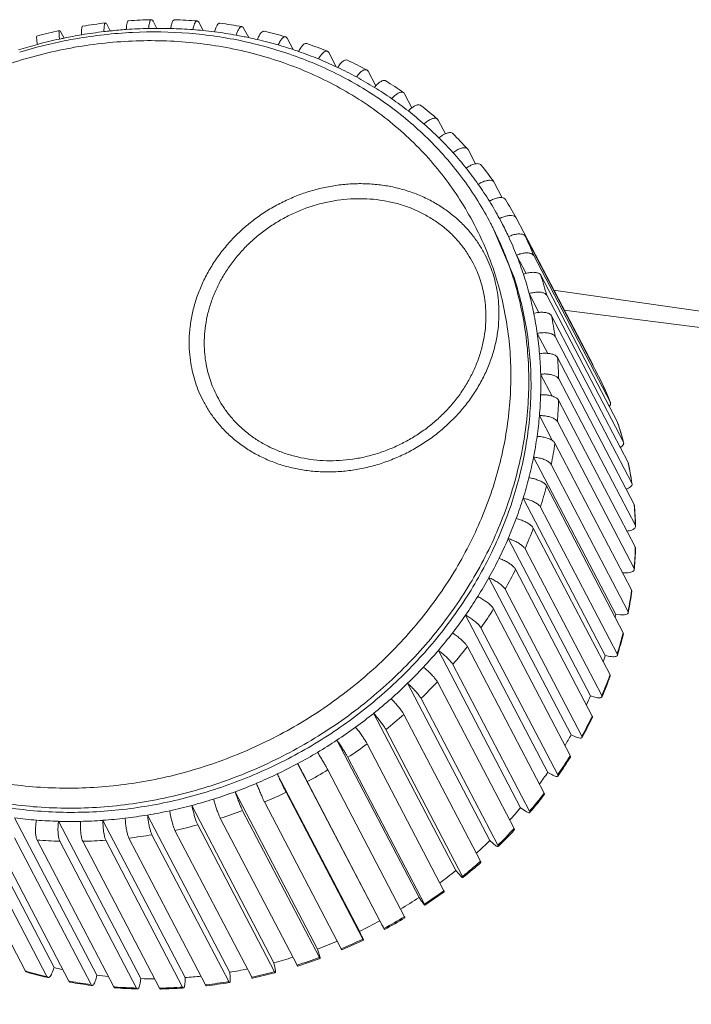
# Model space of a CAD drawing. Header units: millimetres. Extents: x -473 to 23648, y -382 to 1866.
# Tile 144 of 256: x 5761 to 5774, y 695 to 715. Entities that reach past the tile are written whole.
import ezdxf

# ---------------------------------------------------------------- set-up
doc = ezdxf.new("R2010")
doc.units = ezdxf.units.MM
doc.header["$LTSCALE"] = 80
doc.layers.get('0').update_dxf_attribs({"linetype": 'CONTINUOUS'})

msp = doc.modelspace()

# ---------------------------------------------------------------- linework, layer by layer
at = {"linetype": 'Continuous', "lineweight": 0}
for p, q in [((5763.632, 714.522), (5763.708, 714.377)), ((5764.543, 714.497), (5764.629, 714.332)), ((5761.796, 714.304), (5761.86, 714.183)), ((5762.713, 714.457), (5762.781, 714.326)), ((5765.437, 714.383), (5765.537, 714.192)), ((5766.303, 714.181), (5766.422, 713.953)), ((5767.132, 713.893), (5767.106, 713.919)), ((5767.132, 713.893), (5767.279, 713.613)), ((5767.916, 713.522), (5767.893, 713.547)), ((5767.916, 713.522), (5768.069, 713.229)), ((5768.644, 713.073), (5768.626, 713.095)), ((5768.644, 713.073), (5768.79, 712.795)), ((5769.31, 712.55), (5769.296, 712.568)), ((5769.31, 712.55), (5769.455, 712.274)), ((5769.907, 711.959), (5769.897, 711.973)), ((5769.907, 711.959), (5770.056, 711.674)), ((5770.427, 711.307), (5770.422, 711.315)), ((5770.427, 711.307), (5770.587, 711)), ((5770.578, 710.501), (5770.534, 710.584)), ((5770.864, 710.6), (5770.864, 710.601)), ((5770.864, 710.6), (5772.392, 707.675)), ((5770.401, 710.409), (5770.357, 710.492)), ((5770.401, 710.409), (5770.823, 709.408)), ((5771.051, 710.229), (5772.579, 707.303)), ((5770.873, 709.856), (5771.063, 709.493)), ((5771.215, 709.847), (5772.743, 706.921)), ((5771.357, 709.456), (5772.885, 706.53)), ((5771.125, 709.091), (5771.321, 708.715)), ((5771.475, 709.056), (5773.003, 706.13)), ((5771.57, 708.648), (5773.098, 705.722)), ((5778.622, 707.89), (5771.819, 708.758)), ((5771.286, 708.297), (5771.494, 707.898)), ((5771.642, 708.234), (5773.17, 705.309)), ((5771.689, 707.815), (5773.217, 704.89)), ((5771.354, 707.483), (5771.582, 707.047)), ((5771.713, 707.392), (5773.241, 704.467)), ((5772.579, 707.303), (5772.58, 707.301)), ((5772.582, 707.297), (5772.579, 707.303)), ((5771.712, 706.967), (5773.24, 704.041)), ((5772.743, 706.921), (5772.741, 706.928)), ((5772.743, 706.921), (5772.745, 706.917)), ((5772.743, 706.921), (5772.745, 706.917)), ((5771.33, 706.658), (5771.591, 706.158)), ((5771.687, 706.539), (5773.216, 703.613)), ((5772.885, 706.53), (5772.888, 706.523)), ((5772.887, 706.523), (5772.885, 706.53)), ((5771.639, 706.111), (5773.167, 703.185)), ((5773.003, 706.13), (5773.007, 706.121)), ((5771.213, 705.831), (5772.85, 702.696)), ((5771.566, 705.684), (5773.094, 702.758)), ((5773.098, 705.722), (5773.102, 705.711)), ((5773.101, 705.711), (5773.098, 705.722)), ((5773.17, 705.309), (5773.174, 705.295)), ((5771.47, 705.258), (5772.998, 702.332)), ((5771.005, 705.011), (5772.642, 701.876)), ((5773.217, 704.89), (5773.222, 704.874)), ((5771.351, 704.835), (5772.879, 701.91)), ((5771.208, 704.417), (5772.736, 701.491)), ((5773.089, 704.36), (5773.074, 704.358)), ((5773.241, 704.467), (5773.246, 704.449)), ((5770.707, 704.207), (5772.344, 701.073)), ((5771.043, 704.004), (5772.571, 701.078)), ((5773.24, 704.041), (5773.245, 704.021)), ((5770.855, 703.597), (5772.383, 700.671)), ((5773.065, 703.525), (5772.99, 703.524)), ((5773.216, 703.613), (5773.22, 703.592)), ((5773.22, 703.592), (5773.22, 703.587)), ((5770.323, 703.428), (5771.961, 700.294)), ((5770.646, 703.198), (5772.174, 700.272)), ((5773.167, 703.185), (5773.172, 703.162)), ((5770.416, 702.807), (5771.944, 699.882)), ((5773.094, 702.758), (5773.099, 702.734)), ((5769.858, 702.683), (5771.495, 699.548)), ((5772.946, 702.689), (5772.85, 702.696)), ((5770.165, 702.427), (5771.693, 699.501)), ((5772.998, 702.332), (5773.002, 702.307)), ((5769.316, 701.978), (5770.954, 698.844)), ((5769.894, 702.056), (5771.422, 699.131)), ((5772.735, 701.86), (5772.642, 701.876)), ((5772.879, 701.91), (5772.883, 701.884)), ((5769.604, 701.698), (5771.132, 698.772)), ((5769.296, 701.352), (5770.824, 698.427)), ((5768.704, 701.324), (5770.341, 698.189)), ((5768.971, 701.021), (5770.499, 698.095)), ((5772.434, 701.047), (5772.344, 701.073)), ((5768.027, 700.725), (5769.665, 697.59)), ((5768.628, 700.703), (5770.157, 697.777)), ((5768.271, 700.401), (5769.799, 697.476)), ((5767.294, 700.19), (5768.932, 697.055)), ((5772.046, 700.259), (5771.961, 700.294)), ((5767.898, 700.116), (5769.427, 697.19)), ((5767.512, 699.847), (5769.041, 696.922)), ((5766.513, 699.723), (5768.15, 696.588)), ((5767.114, 699.597), (5768.642, 696.671)), ((5766.107, 699.517), (5767.744, 696.382)), ((5771.576, 699.504), (5771.495, 699.548)), ((5766.704, 699.365), (5768.232, 696.439)), ((5765.268, 699.163), (5766.906, 696.028)), ((5766.284, 699.152), (5767.812, 696.226)), ((5771.411, 699.116), (5771.422, 699.131)), ((5764.404, 698.889), (5766.041, 695.754)), ((5765.854, 698.958), (5767.382, 696.033)), ((5771.028, 698.792), (5770.954, 698.844)), ((5760.023, 698.793), (5761.661, 695.659)), ((5760.875, 698.64), (5762.512, 695.506)), ((5763.523, 698.698), (5765.16, 695.563)), ((5764.972, 698.633), (5766.501, 695.707)), ((5765.417, 698.785), (5766.945, 695.86)), ((5771.148, 698.759), (5771.136, 698.746)), ((5759.562, 698.515), (5761.09, 695.589)), ((5759.991, 698.403), (5761.519, 695.477)), ((5761.749, 698.573), (5763.386, 695.438)), ((5762.634, 698.592), (5764.272, 695.458)), ((5764.523, 698.502), (5766.051, 695.576)), ((5770.814, 698.416), (5770.824, 698.427)), ((5760.428, 698.313), (5761.956, 695.387)), ((5760.872, 698.245), (5762.4, 695.319)), ((5763.152, 698.239), (5764.68, 695.313)), ((5763.611, 698.305), (5765.139, 695.379)), ((5764.068, 698.392), (5765.597, 695.467)), ((5761.321, 698.199), (5762.85, 695.273)), ((5761.776, 698.175), (5763.304, 695.249)), ((5762.233, 698.174), (5763.761, 695.248)), ((5762.692, 698.195), (5764.22, 695.269)), ((5770.408, 698.13), (5770.341, 698.189)), ((5770.514, 698.08), (5770.504, 698.07)), ((5770.148, 697.77), (5770.157, 697.777)), ((5769.724, 697.524), (5769.665, 697.59)), ((5769.814, 697.458), (5769.806, 697.452)), ((5768.983, 696.983), (5768.932, 697.055)), ((5769.434, 697.167), (5769.049, 696.899)), ((5768.192, 696.51), (5768.15, 696.588)), ((5767.781, 696.302), (5767.744, 696.382)), ((5767.824, 696.205), (5767.395, 696.013)), ((5766.933, 695.944), (5766.906, 696.028)), ((5761.661, 695.659), (5761.628, 695.57)), ((5766.059, 695.667), (5766.041, 695.754)), ((5766.959, 695.84), (5766.516, 695.688)), ((5762.512, 695.506), (5762.489, 695.415)), ((5765.168, 695.474), (5765.16, 695.563)), ((5765.597, 695.467), (5765.609, 695.469)), ((5766.067, 695.557), (5766.056, 695.554)), ((5763.386, 695.438), (5763.373, 695.347)), ((5764.272, 695.458), (5764.269, 695.367)), ((5764.68, 695.313), (5764.696, 695.315)), ((5765.157, 695.36), (5765.142, 695.358)), ((5764.24, 695.251), (5764.221, 695.25))]:
    msp.add_line(p, q, dxfattribs=at)
for centre, radius, start, end in [((5763.809, 705.101), 9.451, 91.2529, 94.0351), ((5763.811, 705.395), 9.156, 85.6028, 88.4465), ((5763.87, 704.639), 9.918, 102.2228, 104.914), ((5763.767, 704.963), 9.415, 96.7867, 99.5159), ((5763.832, 704.844), 9.709, 96.7858, 99.5168), ((5763.758, 705.04), 9.338, 96.0028, 96.784), ((5763.753, 705.09), 9.287, 94.0336, 96.0029), ((5763.744, 705.218), 9.159, 91.2539, 94.0339), ((5763.741, 705.322), 9.054, 90.2097, 91.2513), ((5763.741, 705.388), 8.989, 88.4427, 90.211), ((5763.745, 705.512), 8.865, 85.6041, 88.4451), ((5763.753, 705.631), 8.746, 84.2511, 85.6013), ((5763.76, 705.701), 8.675, 82.7265, 84.2515), ((5763.777, 705.827), 8.549, 79.8188, 82.7295), ((5763.844, 705.71), 8.84, 79.8174, 82.731), ((5763.91, 706.028), 8.515, 73.8825, 76.8725), ((5763.712, 704.926), 9.385, 101.1982, 106.9505), ((5763.806, 704.759), 9.623, 102.2234, 104.9133), ((5763.794, 704.814), 9.566, 101.6661, 102.2214), ((5763.785, 704.855), 9.524, 99.5158, 101.6665), ((5763.8, 705.955), 8.418, 78.0897, 79.8161), ((5763.814, 706.026), 8.346, 76.8674, 78.0886), ((5763.843, 706.145), 8.224, 73.884, 76.8709), ((5763.827, 704.679), 9.705, 104.9133, 107.235), ((5763.88, 706.277), 8.086, 71.6786, 73.8816), ((5763.906, 706.354), 8.005, 70.853, 71.676), ((5763.939, 706.448), 7.905, 67.791, 70.8577), ((5764.008, 706.331), 8.196, 67.7894, 70.8593), ((5763.992, 706.578), 7.765, 64.9538, 67.7893), ((5764.128, 706.603), 7.898, 61.5361, 64.6858), ((5764.025, 706.651), 7.684, 64.6793, 64.9484), ((5764.059, 706.722), 7.606, 61.5377, 64.6842), ((5764.121, 706.837), 7.475, 58.3542, 61.5362), ((5764.262, 706.833), 7.632, 55.1284, 58.3537), ((5768.551, 712.811), 0.64, 139.0446, 142.468), ((5764.193, 706.953), 7.339, 55.1299, 58.3522), ((5764.256, 707.045), 7.227, 51.8738, 55.1284), ((5764.326, 707.134), 7.115, 48.5822, 51.872), ((5764.395, 707.012), 7.409, 48.581, 51.8732), ((5764.384, 707.2), 7.026, 45.2642, 48.5809), ((5764.444, 707.261), 6.941, 41.9181, 45.2625), ((5764.512, 707.138), 7.237, 41.9172, 45.2635), ((5764.49, 707.302), 6.879, 38.553, 41.917), ((5764.532, 707.336), 6.825, 35.1694, 38.5516), ((5764.6, 707.212), 7.123, 35.1688, 38.5522), ((5764.56, 707.356), 6.791, 31.7754, 35.1686), ((5764.644, 707.242), 7.069, 28.3738, 31.7746), ((5764.578, 707.367), 6.77, 28.3739, 31.7745), ((5764.499, 707.432), 6.61, 26.7615, 27.5782), ((5764.482, 707.424), 6.628, 18.1775, 26.7579), ((5764.581, 707.369), 6.766, 24.9717, 27.5784), ((5770.992, 709.645), 0.643, 114.9244, 115.5513), ((5764.57, 707.364), 6.778, 21.5735, 24.9712), ((5764.694, 707.269), 7.012, 21.5735, 24.9712), ((5764.354, 707.518), 6.398, 18.1793, 24.323), ((5764.546, 707.354), 6.804, 18.1841, 21.5735), ((5764.502, 707.34), 6.85, 14.8102, 18.1842), ((5764.624, 707.244), 7.086, 14.8102, 18.1842), ((5764.449, 707.326), 6.905, 11.4539, 14.8106), ((5764.374, 707.31), 6.982, 8.1232, 11.4545), ((5764.491, 707.214), 7.223, 8.1232, 11.4545), ((5764.293, 707.299), 7.064, 4.8176, 8.1239), ((5764.187, 707.29), 7.17, 1.5458, 4.8187), ((5764.298, 707.192), 7.417, 1.5458, 4.8187), ((5764.081, 707.287), 7.276, 358.3049, 1.5468), ((5766.188, 704.324), 7.051, 21.6137, 24.9764), ((5766.222, 704.343), 7.012, 21.632, 24.913), ((5227.197, 835.39), 566.439, 344.9717, 346.92897), ((5763.951, 707.29), 7.406, 355.1035, 358.3063), ((5764.053, 707.193), 7.662, 355.1035, 358.3063), ((5763.825, 707.301), 7.533, 351.9368, 355.1048), ((5766.173, 704.325), 7.064, 17.7432, 18.128), ((5766.121, 704.301), 7.122, 14.8827, 18.1822), ((5766.153, 704.319), 7.086, 15.2519, 17.7422), ((5763.676, 707.322), 7.683, 348.8132, 351.9386), ((5763.769, 707.226), 7.948, 348.8132, 351.9386), ((5766.13, 704.312), 7.11, 14.8124, 15.2531), ((5763.537, 707.349), 7.824, 345.7258, 348.8146), ((5766.019, 704.288), 7.223, 8.1233, 11.3595), ((5765.996, 704.27), 7.251, 8.2357, 11.4604), ((5763.378, 707.389), 7.989, 342.6825, 345.7277), ((5763.461, 707.295), 8.264, 342.6825, 345.7277), ((5763.234, 707.434), 8.139, 339.6753, 342.684), ((5765.879, 704.27), 7.364, 4.6976, 4.8227), ((5765.825, 704.266), 7.418, 1.5459, 4.694), ((5765.795, 704.248), 7.453, 1.6851, 4.819), ((5763.074, 707.493), 8.31, 336.7112, 339.6773), ((5763.146, 707.403), 8.597, 336.7112, 339.6773), ((5762.933, 707.554), 8.464, 333.7815, 336.7127), ((5765.58, 704.267), 7.664, 355.1037, 358.1606), ((5765.55, 704.249), 7.698, 355.2606, 358.3045), ((5765.645, 704.265), 7.598, 358.1646, 358.3109), ((5762.779, 707.629), 8.634, 330.892, 333.7835), ((5762.842, 707.543), 8.932, 330.892, 333.7835), ((5762.649, 707.701), 8.784, 328.034, 330.8934), ((5765.295, 704.3), 7.951, 348.8134, 351.7808), ((5765.286, 704.279), 7.964, 348.9759, 351.939), ((5765.368, 704.289), 7.876, 351.785, 351.9435), ((5762.511, 707.787), 8.946, 325.212, 328.0358), ((5762.564, 707.707), 9.255, 325.212, 328.0358), ((5765.205, 704.294), 8.047, 348.8173, 348.9807), ((5762.397, 707.866), 9.085, 322.4174, 325.2133), ((5765.23, 704.203), 7.768, 348.3823, 348.818), ((5765.064, 704.35), 8.187, 345.5707, 345.7327), ((5762.281, 707.955), 9.231, 319.6536, 322.4191), ((5764.987, 704.37), 8.267, 342.6827, 345.5665), ((5764.985, 704.347), 8.273, 342.8456, 345.7292), ((5762.188, 708.033), 9.352, 316.9127, 319.6548), ((5762.326, 707.88), 9.549, 319.6536, 322.4191), ((5764.915, 704.285), 8.093, 341.7448, 342.687), ((5764.908, 704.37), 8.353, 342.6866, 342.8493), ((5762.098, 708.117), 9.476, 314.1965, 316.9141), ((5762.137, 708.048), 9.802, 314.1965, 316.9141), ((5764.672, 704.478), 8.6, 336.7115, 339.5203), ((5764.671, 704.453), 8.604, 336.8696, 339.6781), ((5764.749, 704.448), 8.517, 339.5244, 339.6821), ((5762.03, 708.187), 9.574, 311.4979, 314.1974), ((5761.967, 708.258), 9.668, 308.8176, 311.499), ((5764.597, 704.407), 8.434, 335.405, 336.7146), ((5764.601, 704.482), 8.68, 336.7168, 336.8735), ((5761.923, 708.312), 9.738, 306.1494, 308.8183), ((5762.001, 708.194), 10.001, 308.8176, 311.499), ((5764.368, 704.618), 8.935, 330.8923, 333.637), ((5764.373, 704.59), 8.933, 331.0366, 333.7833), ((5764.441, 704.582), 8.853, 333.6408, 333.7879), ((5761.887, 708.361), 9.799, 303.4927, 306.1503), ((5761.866, 708.393), 9.837, 300.8423, 303.4932), ((5764.306, 704.555), 8.761, 329.3003, 330.8949), ((5764.302, 704.629), 9.013, 330.8968, 331.0405), ((5761.919, 708.301), 10.136, 303.4927, 306.1503), ((5761.854, 708.413), 9.861, 298.1965, 300.8429), ((5764.09, 704.782), 9.257, 325.2122, 327.905), ((5764.104, 704.748), 9.245, 325.3383, 328.036), ((5764.156, 704.74), 9.179, 327.9084, 328.0398), ((5761.852, 708.417), 9.865, 295.5512, 298.1968), ((5761.884, 708.355), 10.201, 298.1965, 300.8429), ((5761.858, 708.405), 9.851, 292.9033, 295.5515), ((5764.048, 704.721), 9.068, 323.3883, 325.2143), ((5764.039, 704.792), 9.323, 325.2156, 325.342), ((5761.869, 708.377), 9.822, 290.2502, 292.9034), ((5761.906, 708.27), 9.708, 284.9136, 287.5872), ((5761.887, 708.329), 9.77, 287.5874, 290.2501), ((5761.888, 708.346), 10.191, 292.9033, 295.5515), ((5763.853, 704.956), 9.551, 319.6538, 322.3075), ((5763.871, 704.918), 9.533, 319.758, 322.4198), ((5761.928, 708.187), 9.623, 282.2234, 284.9133), ((5763.834, 704.891), 9.342, 317.6332, 319.6554), ((5761.978, 707.288), 8.718, 262.731, 265.603), ((5761.98, 707.869), 9.299, 274.0349, 276.786), ((5761.966, 707.984), 9.415, 276.7867, 279.5159), ((5761.947, 708.098), 9.531, 279.5165, 282.223), ((5761.918, 708.268), 10.107, 287.5874, 290.2501), ((5761.989, 707.435), 8.865, 265.6041, 268.4451), ((5761.993, 707.593), 9.024, 268.4463, 271.2531), ((5761.99, 707.728), 9.159, 271.2539, 274.0339), ((5761.961, 708.121), 9.954, 282.2234, 284.9133), ((5763.664, 705.124), 9.804, 314.1966, 316.8246), ((5762.001, 707.91), 9.74, 276.7867, 279.5159), ((5763.683, 705.084), 9.784, 314.2795, 316.9143), ((5762.024, 707.343), 9.171, 265.6041, 268.4451), ((5762.025, 707.646), 9.474, 271.254, 274.0339), ((5763.671, 705.048), 9.568, 311.9984, 314.1977), ((5763.529, 705.269), 10.002, 308.8177, 311.4335), ((5763.55, 705.227), 9.979, 308.8757, 311.499), ((5763.562, 705.175), 9.735, 306.4501, 308.8184), ((5763.504, 705.258), 9.836, 300.9553, 303.4932), ((5763.447, 705.375), 10.136, 303.4927, 306.1503), ((5763.412, 705.429), 10.201, 298.1965, 300.8429), ((5763.436, 705.383), 10.172, 298.1963, 300.8431), ((5763.489, 705.282), 9.865, 295.5512, 298.1968), ((5763.507, 705.242), 9.821, 290.2501, 292.7412), ((5763.416, 705.42), 10.191, 292.9033, 295.5515), ((5763.544, 705.133), 9.705, 284.9133, 287.235), ((5763.447, 705.342), 10.107, 287.5874, 290.2501), ((5763.557, 703.786), 8.346, 256.8674, 258.0886), ((5763.43, 703.686), 8.428, 253.8791, 254.0387), ((5763.473, 703.753), 8.517, 253.8833, 256.7115), ((5763.452, 703.765), 8.51, 254.0428, 256.8707), ((5763.491, 703.826), 8.592, 256.7087, 256.8665), ((5763.611, 704.111), 8.675, 262.7265, 264.2515), ((5763.619, 704.722), 9.287, 274.0336, 276.0029), ((5763.586, 704.957), 9.524, 279.5158, 281.6665), ((5763.489, 705.196), 9.955, 282.2955, 284.9132), ((5763.511, 705.156), 9.933, 282.2233, 284.8484), ((5763.506, 704.013), 8.764, 259.8142, 259.9647), ((5763.54, 704.075), 8.846, 259.8183, 262.5804), ((5763.52, 704.094), 8.846, 259.9686, 262.7293), ((5763.55, 704.151), 8.923, 262.5766, 262.7243), ((5763.547, 704.34), 9.094, 265.5999, 265.736), ((5763.553, 704.419), 9.173, 265.7395, 268.4449), ((5763.63, 704.424), 8.989, 268.4427, 270.211), ((5763.554, 704.722), 9.476, 271.3709, 274.0338), ((5763.529, 704.986), 9.741, 276.8822, 279.5158), ((5763.55, 704.95), 9.723, 276.7865, 279.4281), ((5763.573, 704.394), 9.166, 265.6042, 268.3132), ((5763.576, 704.471), 9.243, 268.3095, 268.4408), ((5763.556, 704.651), 9.405, 271.2504, 271.3678), ((5763.574, 704.688), 9.46, 271.2537, 273.9226)]:
    msp.add_arc(centre, radius, start, end, dxfattribs=at)
for points, start_tangent, end_tangent in [([(5763.099, 714.354), (5763.105, 714.432), (5763.116, 714.49), (5763.133, 714.522), (5763.144, 714.527)], (0.029475, 0.999566), (0.991143, 0.1328)), ([(5763.602, 714.548), (5763.589, 714.544), (5763.569, 714.511), (5763.554, 714.453), (5763.543, 714.375)], (-0.995685, -0.0928), (-0.085274, -0.996358)), ([(5763.632, 714.522), (5763.611, 714.547), (5763.602, 714.548)], (-0.462963, 0.886378), (-0.995685, -0.0928)), ([(5763.985, 714.374), (5764, 714.452), (5764.02, 714.51), (5764.043, 714.542), (5764.059, 714.547)], (0.140149, 0.99013), (0.998895, 0.04699)), ([(5764.513, 714.524), (5764.495, 714.519), (5764.468, 714.487), (5764.444, 714.429), (5764.424, 714.351)], (-0.999991, 0.004276), (-0.193924, -0.981017)), ([(5764.543, 714.497), (5764.52, 714.523), (5764.513, 714.524)], (-0.462963, 0.886378), (-0.999991, 0.004276)), ([(5761.771, 714.329), (5761.765, 714.327), (5761.759, 714.296), (5761.76, 714.24), (5761.769, 714.164)], (-0.977023, -0.213134), (0.141358, -0.989959)), ([(5761.796, 714.304), (5761.778, 714.329), (5761.771, 714.329)], (-0.462963, 0.886378), (-0.977023, -0.213134)), ([(5770.357, 710.492), (5769.816, 711.36), (5769.145, 712.14), (5768.357, 712.817), (5767.465, 713.379), (5766.488, 713.815), (5765.442, 714.117), (5764.347, 714.278), (5763.223, 714.296), (5762.092, 714.17), (5761.889, 714.133)], (-0.462963, 0.886378), (-0.980993, -0.194041)), ([(5762.211, 714.249), (5762.207, 714.325), (5762.21, 714.382), (5762.22, 714.414), (5762.227, 714.417)], (-0.084073, 0.99646), (0.981058, 0.193713)), ([(5762.685, 714.483), (5762.676, 714.479), (5762.663, 714.447), (5762.656, 714.39), (5762.655, 714.312)], (-0.986021, -0.166619), (0.027047, -0.999634)), ([(5762.713, 714.457), (5762.693, 714.483), (5762.685, 714.483)], (-0.462963, 0.886378), (-0.986021, -0.166619)), ([(5764.859, 714.306), (5764.883, 714.384), (5764.912, 714.441), (5764.941, 714.473), (5764.962, 714.478)], (0.246446, 0.969157), (0.998166, -0.060533)), ([(5765.406, 714.41), (5765.382, 714.406), (5765.35, 714.374), (5765.317, 714.317), (5765.288, 714.241)], (-0.992642, 0.12109), (-0.297583, -0.954696)), ([(5765.437, 714.383), (5765.413, 714.409), (5765.406, 714.41)], (-0.462963, 0.886378), (-0.992642, 0.12109)), ([(5765.711, 714.153), (5765.744, 714.229), (5765.781, 714.285), (5765.817, 714.316), (5765.844, 714.32)], (0.347228, 0.937781), (0.982748, -0.184949)), ([(5770.185, 710.153), (5769.993, 710.541), (5769.709, 711.019), (5769.385, 711.47), (5769.023, 711.893), (5768.623, 712.285), (5768.19, 712.644), (5767.724, 712.968), (5767.23, 713.256), (5766.709, 713.504), (5766.166, 713.713), (5765.602, 713.881), (5765.022, 714.006), (5764.429, 714.089), (5763.826, 714.128), (5763.217, 714.124), (5762.605, 714.076), (5761.994, 713.985), (5761.387, 713.851), (5760.789, 713.676), (5760.202, 713.459), (5759.63, 713.203), (5759.076, 712.909), (5758.544, 712.578), (5758.036, 712.213), (5757.556, 711.815), (5757.107, 711.387), (5756.69, 710.932), (5756.309, 710.452), (5755.966, 709.95), (5755.662, 709.428), (5755.4, 708.891), (5755.181, 708.34), (5755.006, 707.78), (5754.877, 707.213), (5754.794, 706.643), (5754.757, 706.074), (5754.768, 705.507), (5754.825, 704.945), (5754.93, 704.393), (5755.082, 703.851)], (-0.411903, 0.911228), (0.312107, -0.950047)), ([(5761.33, 714.058), (5761.316, 714.132), (5761.311, 714.188), (5761.314, 714.218), (5761.319, 714.22)], (-0.198644, 0.980072), (0.974805, 0.22306)), ([(5766.274, 714.208), (5766.243, 714.205), (5766.204, 714.175), (5766.163, 714.12), (5766.125, 714.045)], (-0.968044, 0.250781), (-0.395289, -0.918557)), ([(5766.303, 714.181), (5766.277, 714.207), (5766.274, 714.208)], (-0.462963, 0.886378), (-0.968044, 0.250781)), ([(5766.531, 713.916), (5766.573, 713.989), (5766.618, 714.043), (5766.66, 714.072), (5766.695, 714.074)], (0.441695, 0.897166), (0.948425, -0.317002)), ([(5767.106, 713.919), (5767.105, 713.919), (5767.067, 713.919), (5767.022, 713.891), (5766.973, 713.838), (5766.927, 713.767)], (-0.924247, 0.381796), (-0.486389, -0.873742)), ([(5767.312, 713.597), (5767.362, 713.667), (5767.414, 713.718), (5767.463, 713.745), (5767.503, 713.744), (5767.505, 713.743)], (0.52933, 0.848416), (0.897645, -0.44072)), ([(5767.893, 713.547), (5767.887, 713.549), (5767.845, 713.55), (5767.794, 713.525), (5767.739, 713.476), (5767.684, 713.409)], (-0.870088, 0.492896), (-0.570486, -0.821307)), ([(5768.068, 713.23), (5768.102, 713.266), (5768.161, 713.313), (5768.215, 713.337), (5768.258, 713.335), (5768.266, 713.331)], (0.65608, 0.754692), (0.841927, -0.539591)), ([(5768.625, 713.095), (5768.615, 713.101), (5768.57, 713.104), (5768.513, 713.082), (5768.451, 713.037), (5768.389, 712.974)], (-0.813012, 0.582246), (-0.647363, -0.762182)), ([(5768.718, 712.73), (5768.784, 712.791), (5768.79, 712.795)], (0.68306, 0.730362), (0.795398, 0.606087)), ([(5768.79, 712.795), (5768.85, 712.833), (5768.909, 712.853), (5768.956, 712.849), (5768.969, 712.841)], (0.795398, 0.606087), (0.782844, -0.622219)), ([(5769.296, 712.568), (5769.28, 712.579), (5769.231, 712.584), (5769.17, 712.566), (5769.101, 712.527), (5769.032, 712.469)], (-0.750699, 0.660645), (-0.716922, -0.697153)), ([(5769.329, 712.191), (5769.401, 712.246), (5769.454, 712.275)], (0.748945, 0.662633), (0.908073, 0.418812)), ([(5769.454, 712.275), (5769.473, 712.283), (5769.537, 712.299), (5769.587, 712.292), (5769.606, 712.279)], (0.908073, 0.418812), (0.715743, -0.698364)), ([(5769.897, 711.973), (5769.875, 711.989), (5769.824, 711.997), (5769.758, 711.984), (5769.684, 711.949), (5769.609, 711.898)], (-0.677131, 0.735863), (-0.779125, -0.626868)), ([(5769.87, 711.589), (5769.947, 711.638), (5770.024, 711.669), (5770.055, 711.677)], (0.807461, 0.589921), (0.983618, 0.180266)), ([(5770.055, 711.677), (5770.092, 711.68), (5770.144, 711.671), (5770.17, 711.651)], (0.983618, 0.180266), (0.634134, -0.773223)), ([(5764.478, 707.317), (5764.425, 707.503), (5764.384, 707.705), (5764.358, 707.927), (5764.352, 708.17), (5764.371, 708.433), (5764.417, 708.705), (5764.49, 708.972), (5764.588, 709.232), (5764.711, 709.486), (5764.858, 709.73), (5765.028, 709.963), (5765.218, 710.181), (5765.428, 710.385), (5765.656, 710.571), (5765.899, 710.738), (5766.155, 710.885), (5766.423, 711.01), (5766.699, 711.113), (5766.983, 711.191), (5767.27, 711.246), (5767.558, 711.276), (5767.846, 711.28), (5768.129, 711.26), (5768.407, 711.215), (5768.677, 711.145), (5768.935, 711.051), (5769.181, 710.934), (5769.41, 710.795), (5769.625, 710.634), (5769.821, 710.453), (5769.99, 710.26), (5770.13, 710.064), (5770.242, 709.871), (5770.33, 709.682), (5770.398, 709.501)], (-0.312107, 0.950047), (0.312107, -0.950047)), ([(5770.422, 711.315), (5770.394, 711.338), (5770.34, 711.349), (5770.271, 711.34), (5770.192, 711.312), (5770.111, 711.267)], (-0.586295, 0.810097), (-0.833946, -0.551846)), ([(5764.767, 707.378), (5764.718, 707.547), (5764.681, 707.731), (5764.658, 707.932), (5764.653, 708.154), (5764.67, 708.393), (5764.712, 708.64), (5764.778, 708.883), (5764.867, 709.12), (5764.979, 709.35), (5765.113, 709.572), (5765.267, 709.783), (5765.44, 709.982), (5765.631, 710.167), (5765.838, 710.336), (5766.058, 710.488), (5766.292, 710.622), (5766.535, 710.736), (5766.786, 710.829), (5767.044, 710.901), (5767.305, 710.95), (5767.567, 710.977), (5767.828, 710.981), (5768.086, 710.963), (5768.339, 710.922), (5768.584, 710.858), (5768.819, 710.773), (5769.042, 710.666), (5769.251, 710.54), (5769.446, 710.394), (5769.624, 710.229), (5769.778, 710.053), (5769.905, 709.876), (5770.007, 709.7), (5770.087, 709.529), (5770.149, 709.363)], (-0.312107, 0.950047), (0.312107, -0.950047)), ([(5770.333, 710.932), (5770.416, 710.973), (5770.497, 710.998), (5770.568, 711.004), (5770.587, 711.003)], (0.858573, 0.512691), (0.988232, -0.152962)), ([(5770.587, 711.003), (5770.623, 710.991), (5770.654, 710.964)], (0.988232, -0.152962), (0.533619, -0.845725)), ([(5770.864, 710.601), (5770.831, 710.632), (5770.775, 710.647), (5770.702, 710.643), (5770.619, 710.622), (5770.534, 710.584)], (-0.476735, 0.879047), (-0.88133, -0.472501)), ([(5770.721, 710.228), (5770.801, 710.259), (5770.886, 710.277), (5770.961, 710.278), (5771.017, 710.262), (5771.051, 710.229)], (0.906867, 0.421418), (0.462963, -0.886378)), ([(5771.215, 709.847), (5771.181, 709.88), (5771.124, 709.899), (5771.048, 709.901), (5770.962, 709.886), (5770.873, 709.856)], (-0.462963, 0.886378), (-0.921167, -0.389168)), ([(5755.082, 703.851), (5755.281, 703.326), (5755.522, 702.824), (5755.806, 702.346), (5756.13, 701.895), (5756.493, 701.472), (5756.892, 701.08), (5757.326, 700.721), (5757.791, 700.397), (5758.286, 700.109), (5758.806, 699.86), (5759.35, 699.652), (5759.913, 699.484), (5760.493, 699.358), (5761.087, 699.276), (5761.69, 699.237), (5762.299, 699.241), (5762.911, 699.289), (5763.522, 699.38), (5764.128, 699.513), (5764.727, 699.689), (5765.314, 699.906), (5765.886, 700.162), (5766.439, 700.456), (5766.972, 700.787), (5767.479, 701.152), (5767.959, 701.55), (5768.409, 701.977), (5768.825, 702.433), (5769.206, 702.913), (5769.55, 703.415), (5769.853, 703.936), (5770.115, 704.474), (5770.334, 705.024), (5770.509, 705.585), (5770.638, 706.151), (5770.722, 706.721), (5770.758, 707.291), (5770.748, 707.858), (5770.69, 708.419), (5770.585, 708.972), (5770.433, 709.514)], (0.312107, -0.950047), (-0.312107, 0.950047)), ([(5755.289, 702.622), (5755.323, 702.557), (5755.617, 702.062), (5755.953, 701.594), (5756.329, 701.156), (5756.743, 700.75), (5757.193, 700.377), (5757.675, 700.041), (5758.188, 699.743), (5758.727, 699.485), (5759.291, 699.269), (5759.875, 699.095), (5760.476, 698.965), (5761.091, 698.879), (5761.716, 698.839), (5762.348, 698.843), (5762.982, 698.893), (5763.615, 698.987), (5764.244, 699.126), (5764.864, 699.308), (5765.473, 699.532), (5766.066, 699.798), (5766.64, 700.103), (5767.191, 700.446), (5767.717, 700.824), (5768.215, 701.237), (5768.681, 701.68), (5769.113, 702.152), (5769.508, 702.649), (5769.864, 703.17), (5770.178, 703.71), (5770.45, 704.267), (5770.677, 704.838), (5770.858, 705.419), (5770.992, 706.007), (5771.078, 706.597), (5771.116, 707.188), (5771.105, 707.775), (5771.046, 708.357), (5770.937, 708.93), (5770.779, 709.492)], (0.462974, -0.886372), (-0.312107, 0.950047)), ([(5770.823, 709.408), (5771.076, 708.362), (5771.162, 707.277), (5771.079, 706.176), (5770.829, 705.081), (5770.416, 704.014), (5769.85, 702.998), (5769.142, 702.052), (5768.306, 701.196), (5767.36, 700.447), (5766.322, 699.821), (5765.213, 699.331), (5764.057, 698.986), (5762.877, 698.793), (5761.696, 698.757), (5760.539, 698.878), (5759.43, 699.154), (5758.391, 699.578), (5757.442, 700.143), (5756.604, 700.837), (5755.894, 701.645), (5755.333, 702.538)], (0.312107, -0.950047), (-0.462924, 0.886398)), ([(5770.398, 709.501), (5770.451, 709.315), (5770.492, 709.113), (5770.517, 708.891), (5770.523, 708.648), (5770.505, 708.385), (5770.458, 708.113), (5770.385, 707.845), (5770.288, 707.585), (5770.165, 707.332), (5770.017, 707.088), (5769.848, 706.855), (5769.657, 706.636), (5769.447, 706.433), (5769.22, 706.247), (5768.977, 706.08), (5768.721, 705.933), (5768.453, 705.808), (5768.176, 705.705), (5767.893, 705.626), (5767.606, 705.572), (5767.318, 705.542), (5767.03, 705.537), (5766.746, 705.558), (5766.468, 705.603), (5766.199, 705.673), (5765.94, 705.767), (5765.695, 705.884), (5765.465, 706.022), (5765.251, 706.183), (5765.055, 706.365), (5764.886, 706.558), (5764.746, 706.754), (5764.634, 706.947), (5764.545, 707.135), (5764.478, 707.317)], (0.312107, -0.950047), (-0.312107, 0.950047)), ([(5771.01, 709.477), (5771.1, 709.503), (5771.188, 709.514), (5771.264, 709.51), (5771.323, 709.489), (5771.357, 709.456)], (0.938198, 0.346098), (0.462963, -0.886378)), ([(5770.149, 709.363), (5770.197, 709.195), (5770.234, 709.011), (5770.257, 708.809), (5770.263, 708.588), (5770.246, 708.349), (5770.204, 708.102), (5770.137, 707.858), (5770.048, 707.622), (5769.936, 707.392), (5769.803, 707.17), (5769.649, 706.958), (5769.475, 706.759), (5769.285, 706.574), (5769.078, 706.405), (5768.857, 706.253), (5768.624, 706.12), (5768.38, 706.006), (5768.129, 705.913), (5767.872, 705.841), (5767.611, 705.792), (5767.348, 705.765), (5767.087, 705.76), (5766.829, 705.779), (5766.577, 705.82), (5766.332, 705.884), (5766.096, 705.969), (5765.873, 706.075), (5765.664, 706.201), (5765.47, 706.347), (5765.291, 706.513), (5765.137, 706.688), (5765.011, 706.866), (5764.909, 707.042), (5764.828, 707.213), (5764.767, 707.378)], (0.312107, -0.950047), (-0.312107, 0.950047)), ([(5771.475, 709.056), (5771.441, 709.09), (5771.382, 709.112), (5771.305, 709.12), (5771.216, 709.112), (5771.125, 709.091)], (-0.462963, 0.886378), (-0.953264, -0.302138)), ([(5774.575, 708.734), (5771.611, 709.157)], (-0.989821, 0.142321), (-0.990067, 0.140596)), ([(5771.217, 708.697), (5771.309, 708.714), (5771.398, 708.718), (5771.477, 708.707), (5771.536, 708.683), (5771.57, 708.648)], (0.966326, 0.257322), (0.462963, -0.886378)), ([(5771.642, 708.234), (5771.607, 708.27), (5771.548, 708.296), (5771.469, 708.31), (5771.379, 708.31), (5771.286, 708.297)], (-0.462963, 0.886378), (-0.977337, -0.211688)), ([(5771.332, 707.892), (5771.425, 707.901), (5771.516, 707.897), (5771.595, 707.88), (5771.654, 707.852), (5771.689, 707.815)], (0.986248, 0.165273), (0.462963, -0.886378)), ([(5772.392, 707.675), (5772.398, 707.654)], (0.462963, -0.886378), (0.048474, -0.998824)), ([(5771.713, 707.392), (5771.678, 707.429), (5771.618, 707.459), (5771.539, 707.48), (5771.448, 707.488), (5771.354, 707.483)], (-0.462963, 0.886378), (-0.992999, -0.118123)), ([(5771.354, 707.071), (5771.447, 707.072), (5771.538, 707.06), (5771.618, 707.036), (5771.677, 707.004), (5771.712, 706.967)], (0.997527, 0.070287), (0.462963, -0.886378)), ([(5772.745, 706.917), (5772.748, 706.892), (5772.734, 706.857), (5772.722, 706.842)], (0.357474, -0.933923), (-0.641298, -0.767292)), ([(5771.687, 706.539), (5771.653, 706.578), (5771.593, 706.612), (5771.514, 706.638), (5771.423, 706.654), (5771.33, 706.658)], (-0.462963, 0.886378), (-0.999762, -0.021822)), ([(5771.283, 706.244), (5771.376, 706.236), (5771.466, 706.216), (5771.545, 706.186), (5771.604, 706.15), (5771.639, 706.111)], (0.99963, -0.027206), (0.462963, -0.886378)), ([(5773.007, 706.121), (5773.007, 706.101), (5772.993, 706.069), (5772.96, 706.037), (5772.941, 706.024)], (0.242344, -0.97019), (-0.847157, -0.531343)), ([(5771.566, 705.684), (5771.532, 705.723), (5771.473, 705.762), (5771.395, 705.794), (5771.305, 705.818), (5771.213, 705.831)], (-0.462963, 0.886378), (-0.997053, 0.07672)), ([(5771.12, 705.42), (5771.211, 705.402), (5771.3, 705.374), (5771.377, 705.339), (5771.436, 705.299), (5771.47, 705.258)], (0.99195, -0.126632), (0.462963, -0.886378)), ([(5773.174, 705.295), (5773.174, 705.281), (5773.158, 705.251), (5773.125, 705.224), (5773.077, 705.2), (5773.058, 705.193)], (0.136976, -0.990574), (-0.951875, -0.306486)), ([(5771.351, 704.835), (5771.317, 704.877), (5771.259, 704.919), (5771.182, 704.958), (5771.094, 704.99), (5771.005, 705.011)], (-0.462963, 0.886378), (-0.984239, 0.176841)), ([(5770.867, 704.607), (5770.955, 704.581), (5771.041, 704.545), (5771.117, 704.503), (5771.174, 704.459), (5771.208, 704.417)], (0.973841, -0.227229), (0.462963, -0.886378)), ([(5773.245, 704.44), (5773.229, 704.413), (5773.196, 704.389), (5773.147, 704.371), (5773.089, 704.36)], (-0.194526, -0.980897), (-0.992999, -0.118123)), ([(5773.245, 704.449), (5773.245, 704.44)], (0.036821, -0.999322), (-0.194526, -0.980897)), ([(5771.043, 704.004), (5771.009, 704.046), (5770.953, 704.092), (5770.878, 704.138), (5770.794, 704.177), (5770.707, 704.207)], (-0.462963, 0.886378), (-0.960678, 0.277665)), ([(5770.526, 703.814), (5770.61, 703.78), (5770.693, 703.736), (5770.766, 703.688), (5770.822, 703.64), (5770.855, 703.597)], (0.944678, -0.327999), (0.462963, -0.886378)), ([(5773.22, 703.587), (5773.204, 703.563), (5773.171, 703.544), (5773.123, 703.531), (5773.065, 703.525)], (-0.21094, -0.977499), (-0.999762, -0.021822)), ([(5770.646, 703.198), (5770.613, 703.242), (5770.558, 703.292), (5770.487, 703.343), (5770.406, 703.39), (5770.323, 703.428)], (-0.462963, 0.886378), (-0.925778, 0.378067)), ([(5770.101, 703.051), (5770.181, 703.008), (5770.26, 702.957), (5770.329, 702.904), (5770.383, 702.852), (5770.416, 702.807)], (0.903928, -0.427686), (0.462963, -0.886378)), ([(5773.099, 702.734), (5773.099, 702.733), (5773.084, 702.711), (5773.051, 702.696), (5773.003, 702.688), (5772.946, 702.689)], (-0.184307, -0.982869), (-0.997053, 0.07672)), ([(5770.165, 702.427), (5770.133, 702.472), (5770.08, 702.525), (5770.012, 702.582), (5769.936, 702.636), (5769.858, 702.683)], (-0.462963, 0.886378), (-0.87909, 0.476656)), ([(5769.596, 702.325), (5769.671, 702.275), (5769.745, 702.217), (5769.811, 702.157), (5769.862, 702.102), (5769.894, 702.056)], (0.851248, -0.524764), (0.462963, -0.886378)), ([(5769.604, 701.698), (5769.573, 701.744), (5769.523, 701.801), (5769.459, 701.863), (5769.388, 701.924), (5769.316, 701.978)], (-0.462963, 0.886378), (-0.820405, 0.571783)), ([(5772.883, 701.884), (5772.869, 701.867), (5772.837, 701.856), (5772.791, 701.853), (5772.735, 701.86)], (-0.31688, -0.948466), (-0.984239, 0.176841)), ([(5769.018, 701.644), (5769.087, 701.587), (5769.156, 701.523), (5769.217, 701.458), (5769.265, 701.399), (5769.296, 701.352)], (0.786591, -0.617475), (0.462963, -0.886378)), ([(5772.736, 701.491), (5772.741, 701.467), (5772.74, 701.465)], (0.462963, -0.886378), (-0.380964, -0.92459)), ([(5768.971, 701.021), (5768.94, 701.068), (5768.894, 701.128), (5768.835, 701.195), (5768.769, 701.263), (5768.704, 701.324)], (-0.462963, 0.886378), (-0.749861, 0.661595)), ([(5768.373, 701.017), (5768.435, 700.953), (5768.497, 700.882), (5768.554, 700.813), (5768.599, 700.751), (5768.628, 700.703)], (0.710303, -0.703897), (0.462963, -0.886378)), ([(5772.574, 701.051), (5772.562, 701.039), (5772.532, 701.032), (5772.488, 701.035), (5772.434, 701.047)], (-0.441219, -0.8974), (-0.960678, 0.277665)), ([(5772.571, 701.078), (5772.576, 701.055), (5772.574, 701.051)], (0.462963, -0.886378), (-0.441219, -0.8974)), ([(5768.271, 700.401), (5768.242, 700.45), (5768.198, 700.513), (5768.144, 700.585), (5768.085, 700.658), (5768.027, 700.725)], (-0.462963, 0.886378), (-0.668031, 0.744133)), ([(5772.383, 700.671), (5772.388, 700.648), (5772.386, 700.644)], (0.462963, -0.886378), (-0.496565, -0.868)), ([(5767.667, 700.449), (5767.722, 700.379), (5767.777, 700.303), (5767.828, 700.229), (5767.87, 700.165), (5767.898, 700.116)], (0.623194, -0.782067), (0.462963, -0.886378)), ([(5767.512, 699.847), (5767.485, 699.897), (5767.445, 699.963), (5767.397, 700.038), (5767.345, 700.116), (5767.294, 700.19)], (-0.462963, 0.886378), (-0.575971, 0.81747)), ([(5772.177, 700.245), (5772.167, 700.236), (5772.139, 700.233), (5772.097, 700.241), (5772.046, 700.259)], (-0.54646, -0.837485), (-0.925778, 0.378067)), ([(5772.174, 700.272), (5772.179, 700.25), (5772.177, 700.245)], (0.462963, -0.886378), (-0.54646, -0.837485)), ([(5766.909, 699.947), (5766.955, 699.872), (5767.004, 699.791), (5767.049, 699.714), (5767.087, 699.647), (5767.114, 699.597)], (0.526568, -0.850133), (0.462963, -0.886378)), ([(5771.944, 699.882), (5771.949, 699.86), (5771.947, 699.855)], (0.462963, -0.886378), (-0.590605, -0.806961)), ([(5766.704, 699.365), (5766.678, 699.415), (5766.642, 699.483), (5766.599, 699.562), (5766.555, 699.645), (5766.513, 699.723)], (-0.462963, 0.886378), (-0.475218, 0.879868)), ([(5766.107, 699.517), (5766.144, 699.437), (5766.185, 699.352), (5766.224, 699.271), (5766.258, 699.202), (5766.284, 699.152)], (0.422175, -0.906515), (0.462963, -0.886378)), ([(5771.696, 699.474), (5771.688, 699.468), (5771.662, 699.469), (5771.623, 699.481), (5771.576, 699.504)], (-0.629004, -0.777402), (-0.87909, 0.476656)), ([(5771.693, 699.501), (5771.698, 699.479), (5771.696, 699.474)], (0.462963, -0.886378), (-0.629004, -0.777402)), ([(5765.854, 698.958), (5765.829, 699.009), (5765.797, 699.079), (5765.761, 699.161), (5765.725, 699.248), (5765.691, 699.33)], (-0.462963, 0.886378), (-0.36771, 0.929941)), ([(5764.972, 698.633), (5764.949, 698.685), (5764.921, 698.756), (5764.891, 698.841), (5764.863, 698.93), (5764.839, 699.016)], (-0.462963, 0.886378), (-0.255655, 0.966768)), ([(5765.268, 699.163), (5765.297, 699.079), (5765.33, 698.991), (5765.362, 698.907), (5765.392, 698.837), (5765.417, 698.785)], (0.312107, -0.950047), (0.462963, -0.886378)), ([(5771.422, 699.131), (5771.428, 699.109), (5771.425, 699.105)], (0.462963, -0.886378), (-0.661806, -0.749675)), ([(5764.404, 698.889), (5764.424, 698.802), (5764.448, 698.711), (5764.474, 698.626), (5764.5, 698.554), (5764.523, 698.502)], (0.198644, -0.980072), (0.462963, -0.886378)), ([(5763.152, 698.239), (5763.131, 698.291), (5763.112, 698.364), (5763.096, 698.452), (5763.084, 698.545), (5763.079, 698.635)], (-0.462963, 0.886378), (-0.027047, 0.999634)), ([(5763.523, 698.698), (5763.533, 698.609), (5763.549, 698.517), (5763.568, 698.43), (5763.59, 698.356), (5763.611, 698.305)], (0.084073, -0.99646), (0.462963, -0.886378)), ([(5764.068, 698.392), (5764.046, 698.444), (5764.023, 698.517), (5764, 698.603), (5763.98, 698.695), (5763.965, 698.783)], (-0.462963, 0.886378), (-0.141358, 0.989959)), ([(5771.107, 698.747), (5771.071, 698.764), (5771.028, 698.792)], (-0.90913, 0.416512), (-0.820405, 0.571783)), ([(5771.136, 698.747), (5771.13, 698.743), (5771.107, 698.747)], (-0.689156, -0.724613), (-0.90913, 0.416512)), ([(5771.132, 698.772), (5771.139, 698.751), (5771.136, 698.747)], (0.462963, -0.886378), (-0.689156, -0.724613)), ([(5761.321, 698.199), (5761.304, 698.251), (5761.293, 698.324), (5761.291, 698.412), (5761.296, 698.506), (5761.31, 698.596)], (-0.462963, 0.886378), (0.193924, 0.981017)), ([(5761.749, 698.573), (5761.74, 698.483), (5761.738, 698.389), (5761.744, 698.301), (5761.757, 698.227), (5761.776, 698.175)], (-0.140149, -0.99013), (0.462963, -0.886378)), ([(5762.233, 698.174), (5762.214, 698.226), (5762.199, 698.3), (5762.189, 698.388), (5762.187, 698.482), (5762.191, 698.572)], (-0.462963, 0.886378), (0.085274, 0.996358)), ([(5762.634, 698.592), (5762.635, 698.502), (5762.642, 698.409), (5762.655, 698.321), (5762.672, 698.247), (5762.692, 698.195)], (-0.029475, -0.999566), (0.462963, -0.886378)), ([(5770.824, 698.427), (5770.831, 698.406), (5770.828, 698.402)], (0.462963, -0.886378), (-0.71111, -0.70308)), ([(5770.479, 698.076), (5770.448, 698.097), (5770.408, 698.13)], (-0.810677, 0.585493), (-0.749861, 0.661595)), ([(5770.503, 698.071), (5770.499, 698.068), (5770.479, 698.076)], (-0.727513, -0.686094), (-0.810677, 0.585493)), ([(5770.499, 698.095), (5770.506, 698.075), (5770.503, 698.071)], (0.462963, -0.886378), (-0.727513, -0.686094)), ([(5770.157, 697.777), (5770.164, 697.758), (5770.161, 697.754)], (0.462963, -0.886378), (-0.73774, -0.675085)), ([(5769.785, 697.462), (5769.758, 697.487), (5769.724, 697.524)], (-0.666666, 0.745357), (-0.668031, 0.744133)), ([(5769.804, 697.453), (5769.802, 697.452), (5769.785, 697.462)], (-0.740161, -0.67243), (-0.666666, 0.745357)), ([(5769.799, 697.476), (5769.807, 697.456), (5769.804, 697.453)], (0.462963, -0.886378), (-0.740161, -0.67243)), ([(5769.427, 697.19), (5769.435, 697.171), (5769.433, 697.169)], (0.462963, -0.886378), (-0.730582, -0.682825)), ([(5769.048, 696.901), (5769.047, 696.9), (5769.034, 696.914), (5769.012, 696.942), (5768.983, 696.983)], (-0.696636, -0.717425), (-0.575971, 0.81747)), ([(5769.041, 696.922), (5769.049, 696.903), (5769.048, 696.901)], (0.462963, -0.886378), (-0.696636, -0.717425)), ([(5768.642, 696.671), (5768.651, 696.653), (5768.65, 696.651)], (0.462963, -0.886378), (-0.593633, -0.804736)), ([(5768.242, 696.421), (5768.233, 696.435), (5768.216, 696.467), (5768.192, 696.51)], (-0.910431, -0.413662), (-0.475218, 0.879868)), ([(5767.824, 696.207), (5767.817, 696.224), (5767.802, 696.257), (5767.781, 696.302)], (0.994712, -0.102708), (-0.422175, 0.906515)), ([(5768.232, 696.439), (5768.242, 696.421)], (0.462963, -0.886378), (-0.910431, -0.413662)), ([(5767.812, 696.226), (5767.822, 696.208), (5767.823, 696.207), (5767.824, 696.207)], (0.462963, -0.886378), (0.994712, -0.102708)), ([(5766.959, 695.842), (5766.96, 695.843), (5766.958, 695.861), (5766.948, 695.896), (5766.933, 695.944)], (0.98115, 0.19325), (-0.312107, 0.950047)), ([(5766.945, 695.86), (5766.956, 695.842), (5766.959, 695.842)], (0.462963, -0.886378), (0.98115, 0.19325)), ([(5767.382, 696.033), (5767.393, 696.015), (5767.395, 696.015)], (0.462963, -0.886378), (0.993259, 0.115915)), ([(5766.072, 695.58), (5766.068, 695.617), (5766.059, 695.667)], (-0.173239, 0.98488), (-0.198644, 0.980072)), ([(5766.501, 695.707), (5766.512, 695.69), (5766.515, 695.69)], (0.462963, -0.886378), (0.975588, 0.219608)), ([(5761.09, 695.589), (5761.107, 695.572), (5761.109, 695.571)], (0.462963, -0.886378), (0.968046, -0.250772)), ([(5761.519, 695.477), (5761.536, 695.46), (5761.539, 695.459)], (0.462963, -0.886378), (0.982745, -0.184967)), ([(5761.539, 695.459), (5761.557, 695.462), (5761.581, 695.482), (5761.606, 695.52), (5761.628, 695.57)], (0.982745, -0.184967), (0.347228, 0.937781)), ([(5765.167, 695.37), (5765.168, 695.385), (5765.17, 695.423), (5765.168, 695.474)], (0.311821, 0.950141), (-0.084073, 0.99646)), ([(5765.597, 695.467), (5765.609, 695.449), (5765.613, 695.449)], (0.462963, -0.886378), (0.977023, 0.213134)), ([(5766.051, 695.576), (5766.063, 695.559), (5766.067, 695.559)], (0.462963, -0.886378), (0.974805, 0.223059)), ([(5766.067, 695.559), (5766.07, 695.56), (5766.072, 695.58)], (0.974805, 0.223059), (-0.173239, 0.98488)), ([(5761.956, 695.387), (5761.972, 695.37), (5761.976, 695.369)], (0.462963, -0.886378), (0.99264, -0.121106)), ([(5762.4, 695.319), (5762.416, 695.302), (5762.421, 695.301)], (0.462963, -0.886378), (0.998166, -0.06053)), ([(5762.421, 695.301), (5762.434, 695.304), (5762.454, 695.326), (5762.473, 695.364), (5762.489, 695.415)], (0.998166, -0.06053), (0.246446, 0.969157)), ([(5762.85, 695.273), (5762.865, 695.256), (5762.87, 695.255)], (0.462963, -0.886378), (0.999991, -0.004285)), ([(5763.324, 695.232), (5763.334, 695.235), (5763.35, 695.257), (5763.363, 695.295), (5763.373, 695.347)], (0.998896, 0.046986), (0.140149, 0.99013)), ([(5764.22, 695.269), (5764.234, 695.252), (5764.239, 695.252)], (0.462963, -0.886378), (0.991143, 0.132796)), ([(5764.248, 695.255), (5764.258, 695.277), (5764.265, 695.315), (5764.269, 695.367)], (0.8043, 0.594223), (0.029475, 0.999566)), ([(5764.68, 695.313), (5764.693, 695.296), (5764.699, 695.296)], (0.462963, -0.886378), (0.986022, 0.166615)), ([(5765.139, 695.379), (5765.152, 695.362), (5765.157, 695.362)], (0.462963, -0.886378), (0.981058, 0.193715)), ([(5765.157, 695.362), (5765.162, 695.364), (5765.167, 695.37)], (0.981058, 0.193715), (0.311821, 0.950141)), ([(5763.304, 695.249), (5763.319, 695.233), (5763.324, 695.232)], (0.462963, -0.886378), (0.998896, 0.046986)), ([(5763.761, 695.248), (5763.775, 695.231), (5763.781, 695.231)], (0.462963, -0.886378), (0.995685, 0.0928)), ([(5764.239, 695.252), (5764.247, 695.255), (5764.248, 695.255)], (0.991143, 0.132796), (0.8043, 0.594223))]:
    msp.add_spline(points, degree=3, dxfattribs=dict(at, start_tangent=start_tangent, end_tangent=end_tangent))

doc.saveas('drawing.dxf')
